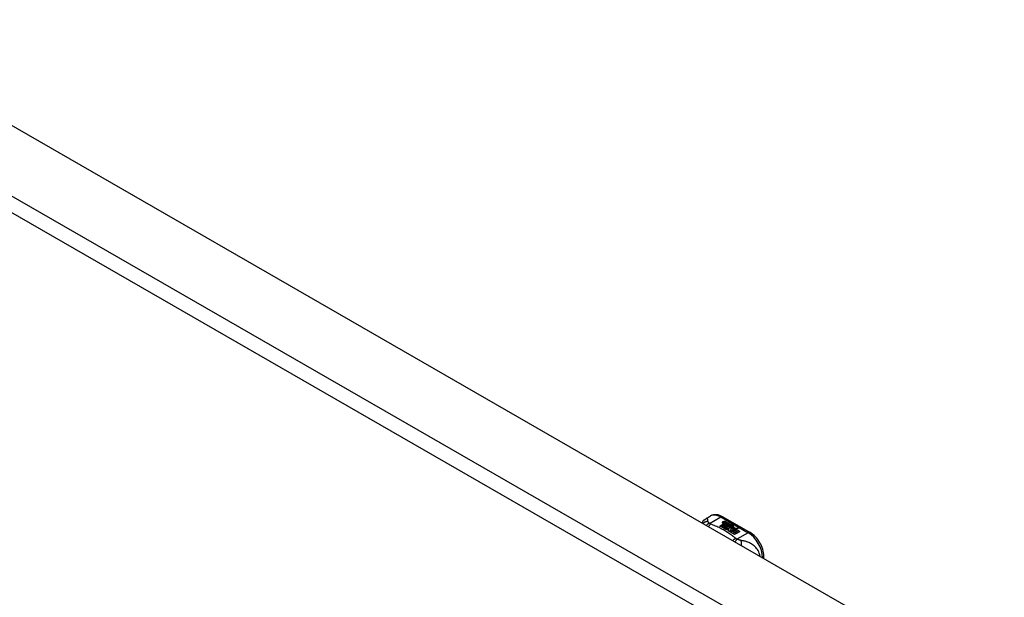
# Model space of a CAD drawing. Header units: inches. Extents: x 435.6 to 512.6, y 167.3 to 237.6.
# Tile 103 of 115: x 502.9 to 512.4, y 194.7 to 200.3. Entities that reach past the tile are written whole.
import ezdxf

# ---------------------------------------------------------------- set-up
doc = ezdxf.new("R2010")
doc.units = ezdxf.units.IN
doc.header["$MEASUREMENT"] = 0
doc.layers.add('Visible Edges(ANSI)', color=7, linetype='Continuous', lineweight=25)
doc.layers.add('Visible Tangent Edges(ANSI)', color=7, linetype='Continuous', lineweight=25)

msp = doc.modelspace()

# ---------------------------------------------------------------- linework, layer by layer
at = {"layer": 'Visible Edges(ANSI)'}
for p, q in [((474.4592, 215.6117), (512.3637, 193.784)), ((509.4913, 195.5047), (509.5314, 195.5278)), ((509.623, 195.431), (509.6605, 195.4525)), ((509.637, 195.4229), (509.623, 195.431)), ((509.6605, 195.4509), (509.6244, 195.4301)), ((509.6751, 195.4448), (509.637, 195.4229)), ((509.639, 195.4218), (509.6771, 195.4437)), ((509.6771, 195.4421), (509.6404, 195.4209)), ((509.6493, 195.52), (509.9138, 195.3677)), ((509.6506, 195.4715), (509.6699, 195.479)), ((509.6699, 195.4774), (509.6506, 195.4699)), ((509.696, 195.4385), (509.653, 195.4137)), ((509.6538, 195.4647), (509.6538, 195.4631)), ((509.655, 195.4126), (509.7014, 195.4393)), ((509.6995, 195.4366), (509.6564, 195.4117)), ((509.6762, 195.4754), (509.657, 195.4677)), ((509.6605, 195.4525), (509.6605, 195.4509)), ((509.6624, 195.462), (509.6624, 195.4604)), ((509.6625, 195.4604), (509.6625, 195.4587)), ((509.6725, 195.4497), (509.6693, 195.4482)), ((509.6693, 195.4482), (509.6751, 195.4448)), ((509.6693, 195.4482), (509.6693, 195.4466)), ((509.6737, 195.444), (509.6693, 195.4466)), ((509.6697, 195.4556), (509.6697, 195.454)), ((509.6699, 195.479), (509.6762, 195.4754)), ((509.6699, 195.479), (509.6699, 195.4774)), ((509.6745, 195.4748), (509.6699, 195.4774)), ((509.6723, 195.448), (509.6773, 195.4504)), ((509.6777, 195.4449), (509.6723, 195.448)), ((509.692, 195.4663), (509.6729, 195.4586)), ((509.6733, 195.4649), (509.6858, 195.4699)), ((509.6858, 195.4683), (509.6733, 195.4632)), ((509.6733, 195.4649), (509.6733, 195.4632)), ((509.6773, 195.4487), (509.6739, 195.4471)), ((509.6773, 195.4504), (509.6759, 195.4511)), ((509.6771, 195.4437), (509.6875, 195.4377)), ((509.6771, 195.4437), (509.6771, 195.4421)), ((509.6875, 195.4361), (509.6771, 195.4421)), ((509.6773, 195.4504), (509.6773, 195.4487)), ((509.708, 195.4571), (509.6777, 195.4449)), ((509.6804, 195.4433), (509.7044, 195.4439)), ((509.6881, 195.4389), (509.6804, 195.4433)), ((509.7044, 195.4423), (509.6831, 195.4418)), ((509.6858, 195.4699), (509.692, 195.4663)), ((509.6858, 195.4699), (509.6858, 195.4683)), ((509.6903, 195.4656), (509.6858, 195.4683)), ((509.6875, 195.4377), (509.696, 195.4385)), ((509.6875, 195.4377), (509.6875, 195.4361)), ((509.6926, 195.4365), (509.6875, 195.4361)), ((509.7031, 195.4403), (509.6881, 195.4389)), ((509.6893, 195.4557), (509.7018, 195.4607)), ((509.7018, 195.4591), (509.6893, 195.454)), ((509.7014, 195.4393), (509.6966, 195.4325)), ((509.6966, 195.4325), (509.7072, 195.4264)), ((509.6966, 195.4325), (509.6966, 195.4308)), ((509.7058, 195.4255), (509.6966, 195.4308)), ((509.6991, 195.4326), (509.7041, 195.4397)), ((509.7067, 195.4282), (509.6991, 195.4326)), ((509.7041, 195.4381), (509.6999, 195.4321)), ((509.7018, 195.4607), (509.708, 195.4571)), ((509.7018, 195.4607), (509.7018, 195.4591)), ((509.7063, 195.4564), (509.7018, 195.4591)), ((509.7041, 195.4397), (509.7031, 195.4403)), ((509.7041, 195.4397), (509.7041, 195.4381)), ((509.7044, 195.4439), (509.7112, 195.4552)), ((509.7112, 195.4536), (509.7044, 195.4423)), ((509.7044, 195.4439), (509.7044, 195.4423)), ((509.7128, 195.4392), (509.7067, 195.4282)), ((509.7112, 195.4552), (509.7189, 195.4508)), ((509.7112, 195.4552), (509.7112, 195.4536)), ((509.718, 195.4497), (509.7112, 195.4536)), ((509.7375, 195.4401), (509.7128, 195.4392)), ((509.7189, 195.4508), (509.7132, 195.4435)), ((509.7132, 195.4435), (509.7144, 195.4429)), ((509.7132, 195.4435), (509.7132, 195.4419)), ((509.7144, 195.4412), (509.7132, 195.4419)), ((509.7144, 195.4429), (509.7299, 195.4445)), ((509.7144, 195.4429), (509.7144, 195.4412)), ((509.7299, 195.4428), (509.7144, 195.4412)), ((509.7258, 195.434), (509.7258, 195.4323)), ((509.7258, 195.434), (509.7431, 195.424)), ((509.7431, 195.4224), (509.7258, 195.4323)), ((509.7299, 195.4445), (509.7375, 195.4401)), ((509.7299, 195.4445), (509.7299, 195.4428)), ((509.7349, 195.44), (509.7299, 195.4428)), ((509.7346, 195.4354), (509.7388, 195.4379)), ((509.7388, 195.4362), (509.7365, 195.4349)), ((509.7388, 195.4379), (509.7388, 195.4362)), ((509.653, 195.4137), (509.639, 195.4218)), ((509.6865, 195.3944), (509.655, 195.4126)), ((509.7072, 195.4264), (509.6697, 195.4048)), ((509.6697, 195.4048), (509.71, 195.4081)), ((509.6697, 195.4048), (509.6697, 195.4041)), ((509.71, 195.4065), (509.6711, 195.4032)), ((509.7053, 195.3977), (509.6865, 195.3944)), ((509.7013, 195.3858), (509.7053, 195.3977)), ((509.7644, 195.3495), (509.7013, 195.3858)), ((509.7053, 195.3961), (509.7018, 195.3856)), ((509.7053, 195.3977), (509.7053, 195.3961)), ((509.71, 195.4081), (509.7144, 195.4218)), ((509.7144, 195.4202), (509.71, 195.4065)), ((509.71, 195.4081), (509.71, 195.4065)), ((509.7144, 195.4218), (509.7144, 195.4202)), ((509.7261, 195.4011), (509.7182, 195.3765)), ((509.7182, 195.3765), (509.733, 195.385)), ((509.7182, 195.3765), (509.7182, 195.3762)), ((509.733, 195.3834), (509.7193, 195.3755)), ((509.7222, 195.425), (509.7222, 195.4234)), ((509.7486, 195.4034), (509.7261, 195.4011)), ((509.7381, 195.422), (509.7268, 195.4285)), ((509.7323, 195.4159), (509.7301, 195.4109)), ((509.7301, 195.4109), (509.7657, 195.4143)), ((509.7632, 195.4124), (509.7301, 195.4093)), ((509.7301, 195.4109), (509.7301, 195.4093)), ((509.733, 195.385), (509.7795, 195.3582)), ((509.733, 195.385), (509.733, 195.3834)), ((509.7781, 195.3574), (509.733, 195.3834)), ((509.735, 195.3862), (509.7501, 195.3949)), ((509.7815, 195.3594), (509.735, 195.3862)), ((509.7501, 195.3932), (509.7364, 195.3854)), ((509.7381, 195.422), (509.7381, 195.4204)), ((509.7431, 195.424), (509.7431, 195.4224)), ((509.7658, 195.4039), (509.7448, 195.4001)), ((509.7448, 195.4001), (509.7486, 195.4034)), ((509.7464, 195.4273), (509.7464, 195.4256)), ((509.7486, 195.4017), (509.7472, 195.4005)), ((509.7486, 195.4034), (509.7486, 195.4017)), ((509.7501, 195.3949), (509.7967, 195.3681)), ((509.7501, 195.3949), (509.7501, 195.3932)), ((509.7952, 195.3673), (509.7501, 195.3932)), ((509.7523, 195.3961), (509.7658, 195.4039)), ((509.7988, 195.3693), (509.7523, 195.3961)), ((509.7658, 195.4023), (509.7537, 195.3953)), ((509.7657, 195.4143), (509.7599, 195.4099)), ((509.7599, 195.4099), (509.8024, 195.4106)), ((509.7599, 195.4099), (509.7599, 195.4083)), ((509.7926, 195.4088), (509.7599, 195.4083)), ((509.7795, 195.3582), (509.7644, 195.3495)), ((509.7658, 195.4039), (509.7658, 195.4023)), ((509.8024, 195.4106), (509.7682, 195.4044)), ((509.7682, 195.4044), (509.8139, 195.378)), ((509.7682, 195.4044), (509.7682, 195.4027)), ((509.8125, 195.3772), (509.7682, 195.4027)), ((509.7967, 195.3681), (509.7815, 195.3594)), ((509.8139, 195.378), (509.7988, 195.3693)), ((510.0449, 195.1193), (510.0449, 195.1408))]:
    msp.add_line(p, q, dxfattribs=at)
at = {"layer": 'Visible Edges(ANSI)', "flags": 128}
for points in [[(509.6493, 195.52), (509.6353, 195.5273), (509.6209, 195.5331), (509.6061, 195.5374), (509.591, 195.5398), (509.5757, 195.5403), (509.5604, 195.5385), (509.5455, 195.5344), (509.5314, 195.5278)], [(509.4499, 195.462), (509.4577, 195.4745), (509.4674, 195.486), (509.4787, 195.4962), (509.4913, 195.5047)], [(510.0449, 195.1408), (510.0442, 195.1569), (510.0423, 195.1732), (510.0391, 195.1896), (510.0348, 195.2061), (510.0293, 195.2225), (510.0229, 195.2387), (510.0154, 195.2547), (510.007, 195.2703), (509.9977, 195.2853), (509.9876, 195.2998), (509.9768, 195.3135), (509.9653, 195.3264), (509.9532, 195.3383), (509.9406, 195.3493), (509.9274, 195.3591), (509.9138, 195.3677)]]:
    msp.add_lwpolyline(points, dxfattribs=at)
at = {"layer": 'Visible Edges(ANSI)'}
for centre, major_axis, start_param, end_param in [((509.6505, 195.4655), (-0.007, 0), 5.820233, 7.062977), ((509.6505, 195.4638), (-0.007, 0), 5.820233, 6.078955), ((509.6614, 195.4623), (0.0192, 0), 2.164208, 2.67864), ((509.6614, 195.4607), (-0.0192, 0), 5.305801, 5.820233), ((509.6571, 195.4693), (-0.0164, 0), 0.779792, 1.90155), ((509.6578, 195.4647), (-0.004, 0), 5.90879, 7.175095), ((509.6578, 195.4631), (-0.004, 0), 0, 0.89191), ((509.6617, 195.4638), (-0.0082, 0), 5.323118, 5.90879), ((509.6606, 195.4667), (0.0084, 0), 4.033503, 4.932446), ((509.6606, 195.4651), (-0.0084, 0), 0.89191, 1.767313), ((509.6659, 195.4564), (-0.00676, 0), 5.794367, 7.059467), ((509.6659, 195.4548), (-0.00676, 0), 5.794367, 6.071487), ((509.6769, 195.4531), (0.0192, 0), 2.419321, 2.652775), ((509.6769, 195.4514), (-0.0192, 0), 5.560914, 5.794367), ((509.672, 195.4589), (0.016, 0), 3.905964, 4.740051), ((509.672, 195.4573), (-0.016, 0), 0.764371, 1.402544), ((509.6725, 195.4601), (-0.016, 0), 0.776281, 1.787416), ((509.6552, 195.4793), (0.031, 0), 4.949028, 5.337665), ((509.6552, 195.4777), (-0.031, 0), 1.80809, 2.196072), ((509.6737, 195.4556), (-0.004, 0), 5.908937, 7.173827), ((509.6737, 195.454), (-0.004, 0), 0, 0.890642), ((509.6776, 195.4547), (-0.0082, 0), 5.323254, 5.908937), ((509.6764, 195.4576), (0.0084, 0), 4.032234, 4.932287), ((509.6764, 195.4559), (-0.0084, 0), 0.890642, 1.484281), ((509.6764, 195.4559), (-0.0084, 0), 1.514337, 1.790695), ((509.6715, 195.4703), (0.031, 0), 4.932287, 5.323254), ((509.6715, 195.4686), (-0.031, 0), 1.790695, 2.181662), ((509.7326, 195.4239), (-0.0188, 0), 5.081623, 5.913952), ((509.7326, 195.4222), (-0.0188, 0), 5.081623, 5.913952), ((509.7268, 195.4246), (0.0205, 0), 0.343453, 1.17916), ((509.72, 195.4172), (0.0405, 0), 0.638101, 1.087938), ((509.72, 195.4156), (-0.0405, 0), 3.779694, 4.229531), ((509.742, 195.4266), (0.0132, 0), 5.437829, 6.921287), ((509.7245, 195.4257), (-0.0101, 0), 5.913952, 6.982716), ((509.733, 195.4286), (0.022, 0), 3.701478, 4.680599), ((509.733, 195.4269), (-0.022, 0), 0.559885, 1.507168), ((509.7245, 195.424), (-0.0101, 0), 5.913952, 6.142632), ((509.733, 195.4286), (-0.0199, 0), 0.617996, 1.556283), ((509.7286, 195.425), (-0.00637, 0), 4.999578, 6.390788), ((509.7286, 195.4234), (-0.00637, 0), 0, 0.107602), ((509.7295, 195.4251), (-0.0073, 0), 0.107602, 1.123637), ((509.7295, 195.4234), (-0.0073, 0), 0.107602, 1.123637), ((509.7312, 195.4271), (0.0112, 0), 4.26523, 5.375571), ((509.7312, 195.4255), (0.0112, 0), 4.26523, 5.375571), ((509.7331, 195.4324), (-0.0265, 0), 1.556283, 2.296236), ((509.74, 195.4273), (0.0064, 0), 5.210263, 6.626638), ((509.74, 195.4256), (0.0064, 0), 5.210263, 6.283185), ((509.742, 195.425), (0.0132, 0), 0.108138, 0.638101)]:
    msp.add_ellipse(centre, major_axis=major_axis, ratio=0.575862, start_param=start_param, end_param=end_param, dxfattribs=at)
at = {"layer": 'Visible Tangent Edges(ANSI)'}
for p, q in [((473.8688, 215.2717), (511.7733, 193.444)), ((511.7033, 193.3228), (473.7988, 215.1505)), ((509.5221, 195.4562), (509.6297, 195.5181)), ((509.6297, 195.5181), (509.8941, 195.3658)), ((509.6442, 195.4673), (509.6442, 195.4656)), ((509.6506, 195.4715), (509.6506, 195.4699)), ((509.6553, 195.4629), (509.6553, 195.4613)), ((509.6599, 195.4582), (509.6599, 195.4566)), ((509.6712, 195.4538), (509.6712, 195.4522)), ((509.6783, 195.4529), (509.6783, 195.4512)), ((509.6893, 195.4557), (509.6893, 195.454)), ((509.7525, 195.4311), (509.7525, 195.4295)), ((509.7151, 195.4278), (509.7151, 195.4262)), ((509.7223, 195.4246), (509.7223, 195.423)), ((509.7264, 195.4213), (509.7264, 195.4196)), ((509.8941, 195.3658), (509.7866, 195.3039))]:
    msp.add_line(p, q, dxfattribs=at)
at = {"layer": 'Visible Tangent Edges(ANSI)', "flags": 128}
for points in [[(509.5073, 195.4745), (509.5052, 195.4745), (509.5031, 195.4743), (509.501, 195.4742), (509.4989, 195.4739), (509.4967, 195.4737), (509.4946, 195.4733), (509.4925, 195.4729), (509.4904, 195.4725), (509.4883, 195.4719), (509.4862, 195.4713), (509.4841, 195.4707), (509.482, 195.47), (509.4799, 195.4692), (509.4779, 195.4684), (509.4759, 195.4675), (509.4739, 195.4665), (509.4719, 195.4655), (509.47, 195.4644), (509.4681, 195.4632), (509.4662, 195.462), (509.4644, 195.4608), (509.4626, 195.4595), (509.4608, 195.4581), (509.4591, 195.4567)], [(509.5073, 195.4745), (509.507, 195.4769), (509.5066, 195.4793), (509.5063, 195.4816), (509.506, 195.4839), (509.5057, 195.486), (509.5054, 195.488), (509.505, 195.49), (509.5046, 195.4919), (509.5042, 195.4937), (509.5037, 195.4954), (509.5032, 195.497), (509.5027, 195.4985), (509.5021, 195.4999), (509.5015, 195.5011), (509.5007, 195.5023), (509.5, 195.5033), (509.4991, 195.5041), (509.4982, 195.5048), (509.4973, 195.5054), (509.4962, 195.5057), (509.4951, 195.5058), (509.4939, 195.5057), (509.4927, 195.5053), (509.4913, 195.5047)], [(509.5221, 195.4562), (509.5209, 195.4557), (509.5196, 195.4553), (509.5183, 195.4548), (509.5171, 195.4543), (509.5158, 195.4537), (509.5145, 195.4532), (509.5132, 195.4526), (509.5119, 195.4519), (509.5106, 195.4513), (509.5093, 195.4506), (509.508, 195.4499), (509.5067, 195.4492), (509.5054, 195.4484), (509.504, 195.4476), (509.5027, 195.4468), (509.5014, 195.4459), (509.5001, 195.445), (509.4989, 195.4441), (509.4976, 195.4432), (509.4963, 195.4423), (509.495, 195.4413), (509.4938, 195.4403), (509.4925, 195.4392), (509.4913, 195.4382)], [(509.5221, 195.4562), (509.521, 195.4571), (509.5199, 195.458), (509.5188, 195.4589), (509.5178, 195.4598), (509.5168, 195.4607), (509.5159, 195.4615), (509.5149, 195.4624), (509.5141, 195.4633), (509.5133, 195.4641), (509.5125, 195.4649), (509.5118, 195.4658), (509.5111, 195.4666), (509.5105, 195.4674), (509.51, 195.4681), (509.5095, 195.4688), (509.5091, 195.4694), (509.5087, 195.4701), (509.5084, 195.4708), (509.5081, 195.4714), (509.5079, 195.472), (509.5077, 195.4727), (509.5075, 195.4733), (509.5073, 195.4739), (509.5073, 195.4745)], [(509.5325, 195.4497), (509.5317, 195.449), (509.5309, 195.4483), (509.53, 195.4475), (509.5292, 195.4468), (509.5284, 195.446), (509.5275, 195.4452), (509.5267, 195.4443), (509.5259, 195.4435), (509.525, 195.4426), (509.5242, 195.4416), (509.5233, 195.4407), (509.5225, 195.4397), (509.5216, 195.4387), (509.5208, 195.4377), (509.5199, 195.4366), (509.5191, 195.4355), (509.5182, 195.4344), (509.5174, 195.4333), (509.5166, 195.4321), (509.5157, 195.4309), (509.5149, 195.4297), (509.5141, 195.4285), (509.5133, 195.4272), (509.5125, 195.4259)], [(509.5325, 195.4497), (509.532, 195.4499), (509.5315, 195.4501), (509.531, 195.4503), (509.5305, 195.4505), (509.53, 195.4508), (509.5296, 195.451), (509.5291, 195.4512), (509.5287, 195.4515), (509.5282, 195.4517), (509.5278, 195.452), (509.5273, 195.4522), (509.5269, 195.4525), (509.5265, 195.4528), (509.526, 195.453), (509.5256, 195.4533), (509.5252, 195.4536), (509.5248, 195.4539), (509.5244, 195.4542), (509.524, 195.4545), (509.5236, 195.4549), (509.5232, 195.4552), (509.5229, 195.4555), (509.5225, 195.4558), (509.5221, 195.4562)], [(509.7753, 195.3099), (509.7672, 195.3167), (509.7591, 195.3236), (509.7508, 195.3304), (509.7423, 195.3371), (509.7335, 195.3437), (509.7246, 195.3502), (509.7154, 195.3566), (509.7061, 195.3629), (509.6965, 195.3691), (509.6868, 195.3752), (509.6769, 195.3813), (509.6668, 195.3872), (509.6565, 195.393), (509.646, 195.3987), (509.6354, 195.4043), (509.6246, 195.4098), (509.6136, 195.4152), (509.6025, 195.4205), (509.5912, 195.4256), (509.5798, 195.4307), (509.5681, 195.4356), (509.5564, 195.4404), (509.5445, 195.445), (509.5325, 195.4497)], [(509.7753, 195.3099), (509.7741, 195.3094), (509.773, 195.3089), (509.7718, 195.3083), (509.7706, 195.3078), (509.7694, 195.3072), (509.7682, 195.3066), (509.767, 195.306), (509.7657, 195.3053), (509.7645, 195.3046), (509.7633, 195.3039), (509.762, 195.3032), (509.7608, 195.3024), (509.7596, 195.3017), (509.7583, 195.3009), (509.7571, 195.3), (509.7559, 195.2992), (509.7546, 195.2983), (509.7534, 195.2974), (509.7522, 195.2964), (509.7509, 195.2955), (509.7497, 195.2945), (509.7485, 195.2935), (509.7473, 195.2925), (509.7461, 195.2914)], [(509.7866, 195.3039), (509.7859, 195.3031), (509.7851, 195.3024), (509.7844, 195.3016), (509.7836, 195.3008), (509.7828, 195.2999), (509.7821, 195.2991), (509.7813, 195.2982), (509.7805, 195.2972), (509.7797, 195.2963), (509.7789, 195.2953), (509.7781, 195.2943), (509.7773, 195.2933), (509.7765, 195.2922), (509.7757, 195.2911), (509.7749, 195.29), (509.7741, 195.2889), (509.7733, 195.2877), (509.7725, 195.2866), (509.7717, 195.2854), (509.7709, 195.2841), (509.7701, 195.2829), (509.7692, 195.2816), (509.7684, 195.2803), (509.7676, 195.279)], [(509.7866, 195.3039), (509.786, 195.3041), (509.7854, 195.3043), (509.7849, 195.3045), (509.7843, 195.3047), (509.7838, 195.305), (509.7832, 195.3052), (509.7827, 195.3054), (509.7821, 195.3057), (509.7816, 195.3059), (509.7812, 195.3061), (509.7807, 195.3064), (509.7802, 195.3066), (509.7798, 195.3069), (509.7793, 195.3071), (509.7789, 195.3074), (509.7784, 195.3076), (509.778, 195.3079), (509.7776, 195.3082), (509.7772, 195.3084), (509.7768, 195.3087), (509.7764, 195.309), (509.776, 195.3093), (509.7757, 195.3096), (509.7753, 195.3099)], [(509.8233, 195.2925), (509.822, 195.2927), (509.8206, 195.293), (509.8193, 195.2932), (509.8179, 195.2935), (509.8165, 195.2938), (509.8151, 195.2941), (509.8138, 195.2945), (509.8124, 195.2948), (509.8109, 195.2952), (509.8095, 195.2956), (509.808, 195.296), (509.8064, 195.2965), (509.8047, 195.2971), (509.8031, 195.2976), (509.8014, 195.2982), (509.7997, 195.2988), (509.798, 195.2994), (509.7964, 195.3), (509.7947, 195.3006), (509.7931, 195.3013), (509.7914, 195.3019), (509.7898, 195.3026), (509.7882, 195.3032), (509.7866, 195.3039)], [(510.0089, 195.14), (510.006, 195.1542), (510.0018, 195.168), (509.9964, 195.1811), (509.9901, 195.1933), (509.9831, 195.2045), (509.9755, 195.2149), (509.9676, 195.2242), (509.9594, 195.2327), (509.951, 195.2403), (509.9425, 195.2472), (509.934, 195.2533), (509.9254, 195.2588), (509.9168, 195.2637), (509.9083, 195.2681), (509.8997, 195.272), (509.8912, 195.2755), (509.8827, 195.2786), (509.8742, 195.2814), (509.8657, 195.2838), (509.8573, 195.286), (509.8488, 195.2879), (509.8403, 195.2896), (509.8318, 195.2912), (509.8233, 195.2925)], [(509.8233, 195.2925), (509.8237, 195.291), (509.8241, 195.2895), (509.8245, 195.2879), (509.8248, 195.2862), (509.8252, 195.2845), (509.8255, 195.2828), (509.8258, 195.281), (509.8261, 195.2791), (509.8264, 195.2772), (509.8267, 195.2752), (509.8269, 195.2732), (509.8271, 195.2712), (509.8273, 195.2691), (509.8275, 195.267), (509.8277, 195.2649), (509.8278, 195.2627), (509.8279, 195.2605), (509.828, 195.2582), (509.828, 195.2559), (509.8281, 195.2536), (509.8281, 195.2513), (509.8281, 195.249), (509.828, 195.2466), (509.828, 195.2443)]]:
    msp.add_lwpolyline(points, dxfattribs=at)
at = {"layer": 'Visible Tangent Edges(ANSI)'}
for centre, major_axis, ratio, start_param, end_param in [((509.6297, 195.3572), (-0.0982, 0.1706), 0.578093, 5.499721, 6.283185), ((509.6297, 195.4859), (0.0196, 0.0341), 0.578093, 0, 0.783464), ((509.8941, 195.3336), (0.0196, 0.0341), 0.578093, 0, 0.783464), ((509.8941, 195.2049), (0.0982, -0.1706), 0.578093, 0.795218, 2.358128), ((510.0055, 195.1408), (0.0394, 0), 0.575862, 5.537379, 6.283185)]:
    msp.add_ellipse(centre, major_axis=major_axis, ratio=ratio, start_param=start_param, end_param=end_param, dxfattribs=at)

doc.saveas('drawing.dxf')
